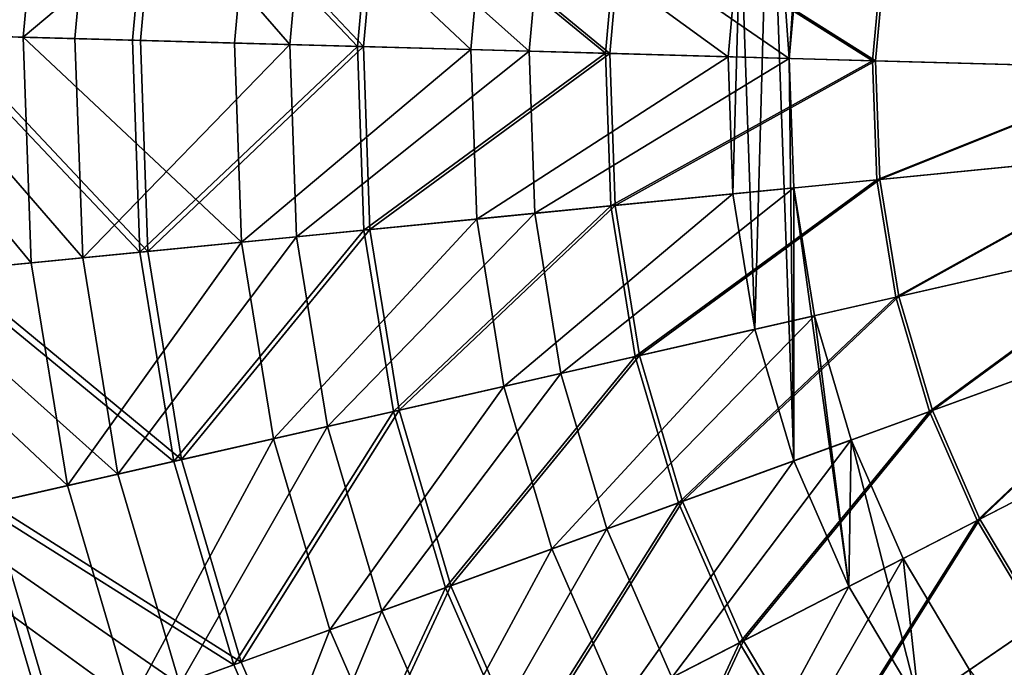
# Model space of a CAD drawing. Header units: millimetres. Extents: x -168 to 182, y 99 to 449.
# Tile 7 of 157: x -125 to -53, y 232 to 279. Entities that reach past the tile are written whole.
import ezdxf

# ---------------------------------------------------------------- set-up
doc = ezdxf.new("R2010")
doc.units = ezdxf.units.MM
doc.header["$LTSCALE"] = 25.4
doc.layers.get('0').update_dxf_attribs({"true_color": 0xff5454})

# ---------------------------------------------------------------- blocks, each defined once
blk = doc.blocks.new('SPHERE-XL-7846.STL#1')
at = {"color": 7, "true_color": 0xe6ffff}
mesh = blk.add_polyface(dxfattribs=at)
corners = [(-66.494, 305.628, 13.682), (-68.45, 276.221, 13.682), (-69.862, 296.163, 13.682), (-67.593, 285.667, 13.682), (-65.559, 294.931, 13.682), (-61.967, 314.597, 13.682), (-62.38, 303.866, 13.682), (-58.106, 312.333, 13.682), (-56.351, 322.927, 13.682), (-52.805, 320.198, 13.682), (-49.736, 330.488, 13.682), (-46.56, 327.336, 13.682), (-42.225, 337.161, 13.682), (-39.469, 333.635, 13.682), (-33.937, 342.839, 13.682), (-31.645, 338.996, 13.682), (-25.003, 347.434, 13.682), (-23.21, 343.333, 13.682), (-15.563, 350.872, 13.682), (-14.299, 346.58, 13.682), (-5.767, 353.101, 13.682), (-5.05, 348.684, 13.682), (4.231, 354.084, 13.682), (4.389, 349.612, 13.682), (14.274, 353.806, 13.682), (13.869, 349.35, 13.682), (23.243, 347.901, 13.682), (24.202, 352.272, 13.682), (32.36, 345.29, 13.682), (33.86, 349.506, 13.682), (41.079, 341.556, 13.682), (43.096, 345.551, 13.682), (49.261, 336.759, 13.682), (51.762, 340.469, 13.682), (56.777, 330.974, 13.682), (59.724, 334.342, 13.682), (63.509, 324.293, 13.682), (66.854, 327.265, 13.682), (69.35, 316.82, 13.682), (73.042, 319.35, 13.682), (74.209, 308.675, 13.682), (78.189, 310.722, 13.682), (78.008, 299.985, 13.682), (80.689, 290.887, 13.682), (82.213, 301.517, 13.682), (82.208, 281.525, 13.682), (82.542, 272.046, 13.682), (85.053, 291.88, 13.682), (83.953, 252.104, 13.682), (86.107, 261.917, 13.682), (86.662, 281.963, 13.682), (87.015, 271.923, 13.682), (-72.016, 286.35, 13.682), (-72.57, 266.305, 13.682), (-72.924, 276.345, 13.682), (-70.961, 256.388, 13.682), (-68.122, 246.751, 13.682), (-68.117, 266.743, 13.682), (-64.097, 237.546, 13.682), (-66.598, 257.38, 13.682), (-63.917, 248.283, 13.682), (-58.951, 228.918, 13.682), (-60.118, 239.592, 13.682), (-55.259, 231.447, 13.682), (-52.763, 221.003, 13.682), (-49.418, 223.975, 13.682), (-45.633, 213.926, 13.682), (-42.686, 217.294, 13.682), (-37.671, 207.798, 13.682), (-35.17, 211.509, 13.682), (-29.004, 202.717, 13.682), (-26.988, 206.712, 13.682), (-19.769, 198.762, 13.682), (-18.269, 202.978, 13.682), (-10.111, 195.995, 13.682), (-9.151, 200.366, 13.682), (-0.182, 194.461, 13.682), (0.222, 198.918, 13.682), (9.86, 194.183, 13.682), (9.703, 198.656, 13.682), (19.142, 199.584, 13.682), (19.858, 195.166, 13.682), (28.39, 201.688, 13.682), (29.655, 197.395, 13.682), (37.301, 204.934, 13.682), (39.094, 200.834, 13.682), (45.736, 209.272, 13.682), (48.028, 205.428, 13.682), (53.56, 214.632, 13.682), (56.316, 211.107, 13.682), (60.651, 220.931, 13.682), (63.827, 217.779, 13.682), (66.896, 228.069, 13.682), (70.443, 225.34, 13.682), (72.198, 235.934, 13.682), (76.058, 233.67, 13.682), (76.472, 244.401, 13.682), (80.585, 242.639, 13.682), (79.651, 253.337, 13.682), (81.685, 262.601, 13.682)]
mesh.append_faces([[corners[k] for k in face] for face in [(49, 50, 51), (52, 53, 54)]], dxfattribs={"vtx0": -1, "color": 7})
mesh.append_faces([[corners[k] for k in face] for face in [(0, 1, 2), (1, 0, 3), (3, 0, 4), (4, 5, 6), (6, 5, 7), (7, 8, 9), (9, 10, 11), (11, 12, 13), (13, 14, 15), (15, 16, 17), (17, 18, 19), (19, 20, 21), (21, 22, 23), (23, 24, 25), (25, 24, 26), (26, 27, 28), (28, 29, 30), (30, 31, 32), (32, 33, 34), (34, 35, 36), (36, 37, 38), (38, 39, 40), (40, 41, 42), (42, 41, 43), (43, 44, 45), (45, 44, 46), (48, 47, 49), (53, 52, 55), (55, 2, 56), (56, 57, 58), (58, 60, 61), (61, 63, 64), (64, 65, 66), (66, 67, 68), (68, 69, 70), (70, 71, 72), (72, 73, 74), (74, 75, 76), (76, 77, 78), (78, 80, 81), (81, 82, 83), (83, 84, 85), (85, 86, 87), (87, 88, 89), (89, 90, 91), (91, 92, 93), (93, 94, 95), (95, 96, 97), (97, 99, 48)]], dxfattribs={"vtx0": -1, "vtx1": -1, "color": 7})
mesh.append_faces([[corners[k] for k in face] for face in [(46, 47, 48), (56, 2, 1)]], dxfattribs={"vtx0": -1, "vtx1": -1, "vtx2": -1, "color": 7})
mesh.append_faces([[corners[k] for k in face] for face in [(4, 0, 5), (7, 5, 8), (9, 8, 10), (11, 10, 12), (13, 12, 14), (15, 14, 16), (17, 16, 18), (19, 18, 20), (21, 20, 22), (23, 22, 24), (26, 24, 27), (28, 27, 29), (30, 29, 31), (32, 31, 33), (34, 33, 35), (36, 35, 37), (38, 37, 39), (40, 39, 41), (43, 41, 44), (46, 44, 47), (49, 47, 50), (55, 52, 2), (56, 1, 57), (58, 57, 59), (58, 59, 60), (61, 60, 62), (61, 62, 63), (64, 63, 65), (66, 65, 67), (68, 67, 69), (70, 69, 71), (72, 71, 73), (74, 73, 75), (76, 75, 77), (78, 77, 79), (78, 79, 80), (81, 80, 82), (83, 82, 84), (85, 84, 86), (87, 86, 88), (89, 88, 90), (91, 90, 92), (93, 92, 94), (95, 94, 96), (97, 96, 98), (97, 98, 99), (48, 99, 46)]], dxfattribs={"vtx0": -1, "vtx2": -1, "color": 7})
mesh = blk.add_polyface(dxfattribs=at)
corners = [(-137.919, 278.142, 71.376), (-123.03, 294.233, 53.995), (-124.524, 277.772, 53.995), (-136.274, 296.279, 71.376)]
mesh.append_faces([[corners[k] for k in face] for face in [(0, 1, 2), (1, 0, 3)]], dxfattribs={"vtx0": -1, "color": 7})
mesh = blk.add_polyface(dxfattribs=at)
corners = [(-119.291, 293.655, 52.762), (-134.428, 278.045, 69.832), (-120.741, 277.667, 52.762), (-132.822, 295.746, 69.832)]
mesh.append_faces([[corners[k] for k in face] for face in [(0, 1, 2), (1, 0, 3)]], dxfattribs={"vtx0": -1, "color": 7})
mesh = blk.add_polyface(dxfattribs=at)
corners = [(-115.125, 293.011, 293.193), (-131.053, 277.952, 276.746), (-116.527, 277.55, 293.193), (-129.486, 295.23, 276.746)]
mesh.append_faces([[corners[k] for k in face] for face in [(0, 1, 2), (1, 0, 3)]], dxfattribs={"vtx0": -1, "color": 7})
mesh = blk.add_polyface(dxfattribs=at)
corners = [(-130.311, 277.932, 274.434), (-114.552, 292.923, 290.939), (-115.949, 277.534, 290.939), (-128.752, 295.117, 274.434)]
mesh.append_faces([[corners[k] for k in face] for face in [(0, 1, 2), (1, 0, 3)]], dxfattribs={"vtx0": -1, "color": 7})
mesh = blk.add_polyface(dxfattribs=at)
corners = [(-124.524, 277.772, 53.995), (-107.741, 291.87, 38.428), (-109.059, 277.344, 38.428), (-123.03, 294.233, 53.995)]
mesh.append_faces([[corners[k] for k in face] for face in [(0, 1, 2), (1, 0, 3)]], dxfattribs={"vtx0": -1, "color": 7})
mesh = blk.add_polyface(dxfattribs=at)
corners = [(-105.01, 277.232, 37.558), (-119.291, 293.655, 52.762), (-120.741, 277.667, 52.762), (-103.738, 291.252, 37.558)]
mesh.append_faces([[corners[k] for k in face] for face in [(0, 1, 2), (1, 0, 3)]], dxfattribs={"vtx0": -1, "color": 7})
mesh = blk.add_polyface(dxfattribs=at)
corners = [(-100.057, 277.095, 307.692), (-115.125, 293.011, 293.193), (-116.527, 277.55, 293.193), (-98.842, 290.495, 307.692)]
mesh.append_faces([[corners[k] for k in face] for face in [(0, 1, 2), (1, 0, 3)]], dxfattribs={"vtx0": -1, "color": 7})
mesh = blk.add_polyface(dxfattribs=at)
corners = [(-114.552, 292.923, 290.939), (-99.619, 277.083, 305.499), (-115.949, 277.534, 290.939), (-98.408, 290.428, 305.499)]
mesh.append_faces([[corners[k] for k in face] for face in [(0, 1, 2), (1, 0, 3)]], dxfattribs={"vtx0": -1, "color": 7})
mesh = blk.add_polyface(dxfattribs=at)
corners = [(-107.741, 291.87, 38.428), (-91.769, 276.866, 24.919), (-109.059, 277.344, 38.428), (-90.647, 289.229, 24.919)]
mesh.append_faces([[corners[k] for k in face] for face in [(0, 1, 2), (1, 0, 3)]], dxfattribs={"vtx0": -1, "color": 7})
mesh = blk.add_polyface(dxfattribs=at)
corners = [(-87.487, 276.747, 24.461), (-103.738, 291.252, 37.558), (-105.01, 277.232, 37.558), (-86.414, 288.575, 24.461)]
mesh.append_faces([[corners[k] for k in face] for face in [(0, 1, 2), (1, 0, 3)]], dxfattribs={"vtx0": -1, "color": 7})
mesh = blk.add_polyface(dxfattribs=at)
corners = [(-81.903, 276.593, 320.014), (-98.842, 290.495, 307.692), (-100.057, 277.095, 307.692), (-80.894, 287.722, 320.014)]
mesh.append_faces([[corners[k] for k in face] for face in [(0, 1, 2), (1, 0, 3)]], dxfattribs={"vtx0": -1, "color": 7})
mesh = blk.add_polyface(dxfattribs=at)
corners = [(-98.408, 290.428, 305.499), (-81.582, 276.584, 317.879), (-99.619, 277.083, 305.499), (-80.576, 287.673, 317.879)]
mesh.append_faces([[corners[k] for k in face] for face in [(0, 1, 2), (1, 0, 3)]], dxfattribs={"vtx0": -1, "color": 7})
mesh = blk.add_polyface(dxfattribs=at)
corners = [(-90.647, 289.229, 24.919), (-72.924, 276.345, 13.682), (-91.769, 276.866, 24.919), (-72.016, 286.35, 13.682)]
mesh.append_faces([[corners[k] for k in face] for face in [(0, 1, 2), (1, 0, 3)]], dxfattribs={"vtx0": -1, "color": 7})
mesh = blk.add_polyface(dxfattribs=at)
corners = [(-68.45, 276.221, 13.682), (-86.414, 288.575, 24.461), (-87.487, 276.747, 24.461), (-67.593, 285.667, 13.682)]
mesh.append_faces([[corners[k] for k in face] for face in [(0, 1, 2), (1, 0, 3)]], dxfattribs={"vtx0": -1, "color": 7})
mesh = blk.add_polyface(dxfattribs=at)
corners = [(-62.35, 276.052, 329.967), (-80.894, 287.722, 320.014), (-81.903, 276.593, 320.014), (-61.562, 284.735, 329.967)]
mesh.append_faces([[corners[k] for k in face] for face in [(0, 1, 2), (1, 0, 3)]], dxfattribs={"vtx0": -1, "color": 7})
mesh = blk.add_polyface(dxfattribs=at)
corners = [(-80.576, 287.673, 317.879), (-62.128, 276.046, 327.883), (-81.582, 276.584, 317.879), (-61.342, 284.701, 327.883)]
mesh.append_faces([[corners[k] for k in face] for face in [(0, 1, 2), (1, 0, 3)]], dxfattribs={"vtx0": -1, "color": 7})
mesh = blk.add_polyface(dxfattribs=at)
corners = [(-41.705, 275.482, 337.393), (-61.562, 284.735, 329.967), (-62.35, 276.052, 329.967), (-41.152, 281.581, 337.393)]
mesh.append_faces([[corners[k] for k in face] for face in [(0, 1, 2), (1, 0, 3)]], dxfattribs={"vtx0": -1, "color": 7})
mesh = blk.add_polyface(dxfattribs=at)
corners = [(-61.342, 284.701, 327.883), (-41.566, 275.478, 335.35), (-62.128, 276.046, 327.883), (-41.015, 281.56, 335.35)]
mesh.append_faces([[corners[k] for k in face] for face in [(0, 1, 2), (1, 0, 3)]], dxfattribs={"vtx0": -1, "color": 7})
mesh = blk.add_polyface(dxfattribs=at)
corners = [(-137.919, 278.142, 71.376), (-123.942, 261.253, 53.995), (-137.278, 259.941, 71.376), (-124.524, 277.772, 53.995)]
mesh.append_faces([[corners[k] for k in face] for face in [(0, 1, 2), (1, 0, 3)]], dxfattribs={"vtx0": -1, "color": 7})
mesh = blk.add_polyface(dxfattribs=at)
corners = [(-120.177, 261.623, 52.762), (-134.428, 278.045, 69.832), (-133.803, 260.283, 69.832), (-120.741, 277.667, 52.762)]
mesh.append_faces([[corners[k] for k in face] for face in [(0, 1, 2), (1, 0, 3)]], dxfattribs={"vtx0": -1, "color": 7})
mesh = blk.add_polyface(dxfattribs=at)
corners = [(-115.981, 262.036, 293.193), (-131.053, 277.952, 276.746), (-130.443, 260.614, 276.746), (-116.527, 277.55, 293.193)]
mesh.append_faces([[corners[k] for k in face] for face in [(0, 1, 2), (1, 0, 3)]], dxfattribs={"vtx0": -1, "color": 7})
mesh = blk.add_polyface(dxfattribs=at)
corners = [(-130.311, 277.932, 274.434), (-115.405, 262.092, 290.939), (-129.704, 260.686, 274.434), (-115.949, 277.534, 290.939)]
mesh.append_faces([[corners[k] for k in face] for face in [(0, 1, 2), (1, 0, 3)]], dxfattribs={"vtx0": -1, "color": 7})
mesh = blk.add_polyface(dxfattribs=at)
corners = [(-124.524, 277.772, 53.995), (-108.546, 262.767, 38.428), (-123.942, 261.253, 53.995), (-109.059, 277.344, 38.428)]
mesh.append_faces([[corners[k] for k in face] for face in [(0, 1, 2), (1, 0, 3)]], dxfattribs={"vtx0": -1, "color": 7})
mesh = blk.add_polyface(dxfattribs=at)
corners = [(-120.177, 261.623, 52.762), (-105.01, 277.232, 37.558), (-120.741, 277.667, 52.762), (-104.515, 263.163, 37.558)]
mesh.append_faces([[corners[k] for k in face] for face in [(0, 1, 2), (1, 0, 3)]], dxfattribs={"vtx0": -1, "color": 7})
mesh = blk.add_polyface(dxfattribs=at)
corners = [(-115.981, 262.036, 293.193), (-100.057, 277.095, 307.692), (-116.527, 277.55, 293.193), (-99.584, 263.648, 307.692)]
mesh.append_faces([[corners[k] for k in face] for face in [(0, 1, 2), (1, 0, 3)]], dxfattribs={"vtx0": -1, "color": 7})
mesh = blk.add_polyface(dxfattribs=at)
corners = [(-99.619, 277.083, 305.499), (-115.405, 262.092, 290.939), (-115.949, 277.534, 290.939), (-99.147, 263.691, 305.499)]
mesh.append_faces([[corners[k] for k in face] for face in [(0, 1, 2), (1, 0, 3)]], dxfattribs={"vtx0": -1, "color": 7})
mesh = blk.add_polyface(dxfattribs=at)
corners = [(-91.769, 276.866, 24.919), (-108.546, 262.767, 38.428), (-109.059, 277.344, 38.428), (-91.332, 264.46, 24.919)]
mesh.append_faces([[corners[k] for k in face] for face in [(0, 1, 2), (1, 0, 3)]], dxfattribs={"vtx0": -1, "color": 7})
mesh = blk.add_polyface(dxfattribs=at)
corners = [(-104.515, 263.163, 37.558), (-87.487, 276.747, 24.461), (-105.01, 277.232, 37.558), (-87.069, 264.879, 24.461)]
mesh.append_faces([[corners[k] for k in face] for face in [(0, 1, 2), (1, 0, 3)]], dxfattribs={"vtx0": -1, "color": 7})
mesh = blk.add_polyface(dxfattribs=at)
corners = [(-99.584, 263.648, 307.692), (-81.903, 276.593, 320.014), (-100.057, 277.095, 307.692), (-81.51, 265.425, 320.014)]
mesh.append_faces([[corners[k] for k in face] for face in [(0, 1, 2), (1, 0, 3)]], dxfattribs={"vtx0": -1, "color": 7})
mesh = blk.add_polyface(dxfattribs=at)
corners = [(-81.582, 276.584, 317.879), (-99.147, 263.691, 305.499), (-99.619, 277.083, 305.499), (-81.19, 265.457, 317.879)]
mesh.append_faces([[corners[k] for k in face] for face in [(0, 1, 2), (1, 0, 3)]], dxfattribs={"vtx0": -1, "color": 7})
mesh = blk.add_polyface(dxfattribs=at)
corners = [(-72.924, 276.345, 13.682), (-91.332, 264.46, 24.919), (-91.769, 276.866, 24.919), (-72.57, 266.305, 13.682)]
mesh.append_faces([[corners[k] for k in face] for face in [(0, 1, 2), (1, 0, 3)]], dxfattribs={"vtx0": -1, "color": 7})
mesh = blk.add_polyface(dxfattribs=at)
corners = [(-87.069, 264.879, 24.461), (-68.45, 276.221, 13.682), (-87.487, 276.747, 24.461), (-68.117, 266.743, 13.682)]
mesh.append_faces([[corners[k] for k in face] for face in [(0, 1, 2), (1, 0, 3)]], dxfattribs={"vtx0": -1, "color": 7})
mesh = blk.add_polyface(dxfattribs=at)
corners = [(-81.51, 265.425, 320.014), (-62.35, 276.052, 329.967), (-81.903, 276.593, 320.014), (-62.043, 267.34, 329.967)]
mesh.append_faces([[corners[k] for k in face] for face in [(0, 1, 2), (1, 0, 3)]], dxfattribs={"vtx0": -1, "color": 7})
mesh = blk.add_polyface(dxfattribs=at)
corners = [(-62.128, 276.046, 327.883), (-81.19, 265.457, 317.879), (-81.582, 276.584, 317.879), (-61.822, 267.362, 327.883)]
mesh.append_faces([[corners[k] for k in face] for face in [(0, 1, 2), (1, 0, 3)]], dxfattribs={"vtx0": -1, "color": 7})
mesh = blk.add_polyface(dxfattribs=at)
corners = [(-62.043, 267.34, 329.967), (-41.705, 275.482, 337.393), (-62.35, 276.052, 329.967), (-41.49, 269.361, 337.393)]
mesh.append_faces([[corners[k] for k in face] for face in [(0, 1, 2), (1, 0, 3)]], dxfattribs={"vtx0": -1, "color": 7})
mesh = blk.add_polyface(dxfattribs=at)
corners = [(-41.566, 275.478, 335.35), (-61.822, 267.362, 327.883), (-62.128, 276.046, 327.883), (-41.352, 269.374, 335.35)]
mesh.append_faces([[corners[k] for k in face] for face in [(0, 1, 2), (1, 0, 3)]], dxfattribs={"vtx0": -1, "color": 7})
mesh = blk.add_polyface(dxfattribs=at)
corners = [(-60.647, 258.734, 329.967), (-41.49, 269.361, 337.393), (-62.043, 267.34, 329.967), (-40.509, 263.315, 337.393)]
mesh.append_faces([[corners[k] for k in face] for face in [(0, 1, 2), (1, 0, 3)]], dxfattribs={"vtx0": -1, "color": 7})
mesh = blk.add_polyface(dxfattribs=at)
corners = [(-41.352, 269.374, 335.35), (-60.43, 258.784, 327.883), (-61.822, 267.362, 327.883), (-40.374, 263.346, 335.35)]
mesh.append_faces([[corners[k] for k in face] for face in [(0, 1, 2), (1, 0, 3)]], dxfattribs={"vtx0": -1, "color": 7})
mesh = blk.add_polyface(dxfattribs=at)
corners = [(-85.167, 253.156, 24.461), (-68.117, 266.743, 13.682), (-87.069, 264.879, 24.461), (-66.598, 257.38, 13.682)]
mesh.append_faces([[corners[k] for k in face] for face in [(0, 1, 2), (1, 0, 3)]], dxfattribs={"vtx0": -1, "color": 7})
mesh = blk.add_polyface(dxfattribs=at)
corners = [(-79.72, 254.395, 320.014), (-62.043, 267.34, 329.967), (-81.51, 265.425, 320.014), (-60.647, 258.734, 329.967)]
mesh.append_faces([[corners[k] for k in face] for face in [(0, 1, 2), (1, 0, 3)]], dxfattribs={"vtx0": -1, "color": 7})
mesh = blk.add_polyface(dxfattribs=at)
corners = [(-61.822, 267.362, 327.883), (-79.407, 254.466, 317.879), (-81.19, 265.457, 317.879), (-60.43, 258.784, 327.883)]
mesh.append_faces([[corners[k] for k in face] for face in [(0, 1, 2), (1, 0, 3)]], dxfattribs={"vtx0": -1, "color": 7})
mesh = blk.add_polyface(dxfattribs=at)
corners = [(-72.57, 266.305, 13.682), (-89.344, 252.206, 24.919), (-91.332, 264.46, 24.919), (-70.961, 256.388, 13.682)]
mesh.append_faces([[corners[k] for k in face] for face in [(0, 1, 2), (1, 0, 3)]], dxfattribs={"vtx0": -1, "color": 7})
mesh = blk.add_polyface(dxfattribs=at)
corners = [(-97.429, 250.367, 307.692), (-81.51, 265.425, 320.014), (-99.584, 263.648, 307.692), (-79.72, 254.395, 320.014)]
mesh.append_faces([[corners[k] for k in face] for face in [(0, 1, 2), (1, 0, 3)]], dxfattribs={"vtx0": -1, "color": 7})
mesh = blk.add_polyface(dxfattribs=at)
corners = [(-81.19, 265.457, 317.879), (-97.001, 250.464, 305.499), (-99.147, 263.691, 305.499), (-79.407, 254.466, 317.879)]
mesh.append_faces([[corners[k] for k in face] for face in [(0, 1, 2), (1, 0, 3)]], dxfattribs={"vtx0": -1, "color": 7})
mesh = blk.add_polyface(dxfattribs=at)
corners = [(-102.26, 249.267, 37.558), (-87.069, 264.879, 24.461), (-104.515, 263.163, 37.558), (-85.167, 253.156, 24.461)]
mesh.append_faces([[corners[k] for k in face] for face in [(0, 1, 2), (1, 0, 3)]], dxfattribs={"vtx0": -1, "color": 7})
mesh = blk.add_polyface(dxfattribs=at)
corners = [(-91.332, 264.46, 24.919), (-106.21, 248.369, 38.428), (-108.546, 262.767, 38.428), (-89.344, 252.206, 24.919)]
mesh.append_faces([[corners[k] for k in face] for face in [(0, 1, 2), (1, 0, 3)]], dxfattribs={"vtx0": -1, "color": 7})
mesh = blk.add_polyface(dxfattribs=at)
corners = [(-117.605, 245.777, 52.762), (-104.515, 263.163, 37.558), (-120.177, 261.623, 52.762), (-102.26, 249.267, 37.558)]
mesh.append_faces([[corners[k] for k in face] for face in [(0, 1, 2), (1, 0, 3)]], dxfattribs={"vtx0": -1, "color": 7})
mesh = blk.add_polyface(dxfattribs=at)
corners = [(-113.495, 246.712, 293.193), (-99.584, 263.648, 307.692), (-115.981, 262.036, 293.193), (-97.429, 250.367, 307.692)]
mesh.append_faces([[corners[k] for k in face] for face in [(0, 1, 2), (1, 0, 3)]], dxfattribs={"vtx0": -1, "color": 7})
mesh = blk.add_polyface(dxfattribs=at)
corners = [(-99.147, 263.691, 305.499), (-112.93, 246.84, 290.939), (-115.405, 262.092, 290.939), (-97.001, 250.464, 305.499)]
mesh.append_faces([[corners[k] for k in face] for face in [(0, 1, 2), (1, 0, 3)]], dxfattribs={"vtx0": -1, "color": 7})
mesh = blk.add_polyface(dxfattribs=at)
corners = [(-58.183, 250.372, 329.967), (-40.509, 263.315, 337.393), (-60.647, 258.734, 329.967), (-38.778, 257.441, 337.393)]
mesh.append_faces([[corners[k] for k in face] for face in [(0, 1, 2), (1, 0, 3)]], dxfattribs={"vtx0": -1, "color": 7})
mesh = blk.add_polyface(dxfattribs=at)
corners = [(-40.374, 263.346, 335.35), (-57.974, 250.448, 327.883), (-60.43, 258.784, 327.883), (-38.648, 257.488, 335.35)]
mesh.append_faces([[corners[k] for k in face] for face in [(0, 1, 2), (1, 0, 3)]], dxfattribs={"vtx0": -1, "color": 7})
mesh = blk.add_polyface(dxfattribs=at)
corners = [(-108.546, 262.767, 38.428), (-121.295, 244.937, 53.995), (-123.942, 261.253, 53.995), (-106.21, 248.369, 38.428)]
mesh.append_faces([[corners[k] for k in face] for face in [(0, 1, 2), (1, 0, 3)]], dxfattribs={"vtx0": -1, "color": 7})
mesh = blk.add_polyface(dxfattribs=at)
corners = [(-113.495, 246.712, 293.193), (-130.443, 260.614, 276.746), (-127.664, 243.488, 276.746), (-115.981, 262.036, 293.193)]
mesh.append_faces([[corners[k] for k in face] for face in [(0, 1, 2), (1, 0, 3)]], dxfattribs={"vtx0": -1, "color": 7})
mesh = blk.add_polyface(dxfattribs=at)
corners = [(-129.704, 260.686, 274.434), (-112.93, 246.84, 290.939), (-126.94, 243.653, 274.434), (-115.405, 262.092, 290.939)]
mesh.append_faces([[corners[k] for k in face] for face in [(0, 1, 2), (1, 0, 3)]], dxfattribs={"vtx0": -1, "color": 7})
mesh = blk.add_polyface(dxfattribs=at)
corners = [(-137.278, 259.941, 71.376), (-121.295, 244.937, 53.995), (-134.362, 241.965, 71.376), (-123.942, 261.253, 53.995)]
mesh.append_faces([[corners[k] for k in face] for face in [(0, 1, 2), (1, 0, 3)]], dxfattribs={"vtx0": -1, "color": 7})
mesh = blk.add_polyface(dxfattribs=at)
corners = [(-117.605, 245.777, 52.762), (-133.803, 260.283, 69.832), (-130.956, 242.74, 69.832), (-120.177, 261.623, 52.762)]
mesh.append_faces([[corners[k] for k in face] for face in [(0, 1, 2), (1, 0, 3)]], dxfattribs={"vtx0": -1, "color": 7})
mesh = blk.add_polyface(dxfattribs=at)
corners = [(-60.43, 258.784, 327.883), (-76.26, 243.786, 317.879), (-79.407, 254.466, 317.879), (-57.974, 250.448, 327.883)]
mesh.append_faces([[corners[k] for k in face] for face in [(0, 1, 2), (1, 0, 3)]], dxfattribs={"vtx0": -1, "color": 7})
mesh = blk.add_polyface(dxfattribs=at)
corners = [(-76.562, 243.676, 320.014), (-60.647, 258.734, 329.967), (-79.72, 254.395, 320.014), (-58.183, 250.372, 329.967)]
mesh.append_faces([[corners[k] for k in face] for face in [(0, 1, 2), (1, 0, 3)]], dxfattribs={"vtx0": -1, "color": 7})
mesh = blk.add_polyface(dxfattribs=at)
corners = [(-81.81, 241.764, 24.461), (-66.598, 257.38, 13.682), (-85.167, 253.156, 24.461), (-63.917, 248.283, 13.682)]
mesh.append_faces([[corners[k] for k in face] for face in [(0, 1, 2), (1, 0, 3)]], dxfattribs={"vtx0": -1, "color": 7})
mesh = blk.add_polyface(dxfattribs=at)
corners = [(-54.691, 242.384, 329.967), (-38.778, 257.441, 337.393), (-58.183, 250.372, 329.967), (-36.324, 251.829, 337.393)]
mesh.append_faces([[corners[k] for k in face] for face in [(0, 1, 2), (1, 0, 3)]], dxfattribs={"vtx0": -1, "color": 7})
mesh = blk.add_polyface(dxfattribs=at)
corners = [(-38.648, 257.488, 335.35), (-54.493, 242.485, 327.883), (-57.974, 250.448, 327.883), (-36.201, 251.892, 335.35)]
mesh.append_faces([[corners[k] for k in face] for face in [(0, 1, 2), (1, 0, 3)]], dxfattribs={"vtx0": -1, "color": 7})
mesh = blk.add_polyface(dxfattribs=at)
corners = [(-70.961, 256.388, 13.682), (-85.835, 240.298, 24.919), (-89.344, 252.206, 24.919), (-68.122, 246.751, 13.682)]
mesh.append_faces([[corners[k] for k in face] for face in [(0, 1, 2), (1, 0, 3)]], dxfattribs={"vtx0": -1, "color": 7})
mesh = blk.add_polyface(dxfattribs=at)
corners = [(-79.407, 254.466, 317.879), (-93.214, 237.61, 305.499), (-97.001, 250.464, 305.499), (-76.26, 243.786, 317.879)]
mesh.append_faces([[corners[k] for k in face] for face in [(0, 1, 2), (1, 0, 3)]], dxfattribs={"vtx0": -1, "color": 7})
mesh = blk.add_polyface(dxfattribs=at)
corners = [(-93.626, 237.46, 307.692), (-79.72, 254.395, 320.014), (-97.429, 250.367, 307.692), (-76.562, 243.676, 320.014)]
mesh.append_faces([[corners[k] for k in face] for face in [(0, 1, 2), (1, 0, 3)]], dxfattribs={"vtx0": -1, "color": 7})
mesh = blk.add_polyface(dxfattribs=at)
corners = [(-98.282, 235.764, 37.558), (-85.167, 253.156, 24.461), (-102.26, 249.267, 37.558), (-81.81, 241.764, 24.461)]
mesh.append_faces([[corners[k] for k in face] for face in [(0, 1, 2), (1, 0, 3)]], dxfattribs={"vtx0": -1, "color": 7})
mesh = blk.add_polyface(dxfattribs=at)
corners = [(-89.344, 252.206, 24.919), (-102.088, 234.377, 38.428), (-106.21, 248.369, 38.428), (-85.835, 240.298, 24.919)]
mesh.append_faces([[corners[k] for k in face] for face in [(0, 1, 2), (1, 0, 3)]], dxfattribs={"vtx0": -1, "color": 7})
mesh = blk.add_polyface(dxfattribs=at)
corners = [(-50.224, 234.896, 329.967), (-36.324, 251.829, 337.393), (-54.691, 242.384, 329.967), (-33.187, 246.569, 337.393)]
mesh.append_faces([[corners[k] for k in face] for face in [(0, 1, 2), (1, 0, 3)]], dxfattribs={"vtx0": -1, "color": 7})
mesh = blk.add_polyface(dxfattribs=at)
corners = [(-36.201, 251.892, 335.35), (-50.041, 235.022, 327.883), (-54.493, 242.485, 327.883), (-33.072, 246.648, 335.35)]
mesh.append_faces([[corners[k] for k in face] for face in [(0, 1, 2), (1, 0, 3)]], dxfattribs={"vtx0": -1, "color": 7})
mesh = blk.add_polyface(dxfattribs=at)
corners = [(-109.107, 231.82, 293.193), (-97.429, 250.367, 307.692), (-113.495, 246.712, 293.193), (-93.626, 237.46, 307.692)]
mesh.append_faces([[corners[k] for k in face] for face in [(0, 1, 2), (1, 0, 3)]], dxfattribs={"vtx0": -1, "color": 7})
mesh = blk.add_polyface(dxfattribs=at)
corners = [(-97.001, 250.464, 305.499), (-108.563, 232.018, 290.939), (-112.93, 246.84, 290.939), (-93.214, 237.61, 305.499)]
mesh.append_faces([[corners[k] for k in face] for face in [(0, 1, 2), (1, 0, 3)]], dxfattribs={"vtx0": -1, "color": 7})
mesh = blk.add_polyface(dxfattribs=at)
corners = [(-72.086, 233.437, 320.014), (-58.183, 250.372, 329.967), (-76.562, 243.676, 320.014), (-54.691, 242.384, 329.967)]
mesh.append_faces([[corners[k] for k in face] for face in [(0, 1, 2), (1, 0, 3)]], dxfattribs={"vtx0": -1, "color": 7})
mesh = blk.add_polyface(dxfattribs=at)
corners = [(-57.974, 250.448, 327.883), (-71.8, 233.584, 317.879), (-76.26, 243.786, 317.879), (-54.493, 242.485, 327.883)]
mesh.append_faces([[corners[k] for k in face] for face in [(0, 1, 2), (1, 0, 3)]], dxfattribs={"vtx0": -1, "color": 7})
mesh = blk.add_polyface(dxfattribs=at)
corners = [(-113.068, 230.377, 52.762), (-102.26, 249.267, 37.558), (-117.605, 245.777, 52.762), (-98.282, 235.764, 37.558)]
mesh.append_faces([[corners[k] for k in face] for face in [(0, 1, 2), (1, 0, 3)]], dxfattribs={"vtx0": -1, "color": 7})
mesh = blk.add_polyface(dxfattribs=at)
corners = [(-106.21, 248.369, 38.428), (-116.624, 229.082, 53.995), (-121.295, 244.937, 53.995), (-102.088, 234.377, 38.428)]
mesh.append_faces([[corners[k] for k in face] for face in [(0, 1, 2), (1, 0, 3)]], dxfattribs={"vtx0": -1, "color": 7})
mesh = blk.add_polyface(dxfattribs=at)
corners = [(-77.053, 230.883, 24.461), (-63.917, 248.283, 13.682), (-81.81, 241.764, 24.461), (-60.118, 239.592, 13.682)]
mesh.append_faces([[corners[k] for k in face] for face in [(0, 1, 2), (1, 0, 3)]], dxfattribs={"vtx0": -1, "color": 7})
mesh = blk.add_polyface(dxfattribs=at)
corners = [(-109.107, 231.82, 293.193), (-127.664, 243.488, 276.746), (-122.761, 226.846, 276.746), (-113.495, 246.712, 293.193)]
mesh.append_faces([[corners[k] for k in face] for face in [(0, 1, 2), (1, 0, 3)]], dxfattribs={"vtx0": -1, "color": 7})
mesh = blk.add_polyface(dxfattribs=at)
corners = [(-126.94, 243.653, 274.434), (-108.563, 232.018, 290.939), (-122.063, 227.101, 274.434), (-112.93, 246.84, 290.939)]
mesh.append_faces([[corners[k] for k in face] for face in [(0, 1, 2), (1, 0, 3)]], dxfattribs={"vtx0": -1, "color": 7})
mesh = blk.add_polyface(dxfattribs=at)
corners = [(-68.122, 246.751, 13.682), (-80.862, 228.924, 24.919), (-85.835, 240.298, 24.919), (-64.097, 237.546, 13.682)]
mesh.append_faces([[corners[k] for k in face] for face in [(0, 1, 2), (1, 0, 3)]], dxfattribs={"vtx0": -1, "color": 7})
mesh = blk.add_polyface(dxfattribs=at)
corners = [(-113.068, 230.377, 52.762), (-130.956, 242.74, 69.832), (-125.933, 225.691, 69.832), (-117.605, 245.777, 52.762)]
mesh.append_faces([[corners[k] for k in face] for face in [(0, 1, 2), (1, 0, 3)]], dxfattribs={"vtx0": -1, "color": 7})
mesh = blk.add_polyface(dxfattribs=at)
corners = [(-134.362, 241.965, 71.376), (-116.624, 229.082, 53.995), (-129.215, 224.495, 71.376), (-121.295, 244.937, 53.995)]
mesh.append_faces([[corners[k] for k in face] for face in [(0, 1, 2), (1, 0, 3)]], dxfattribs={"vtx0": -1, "color": 7})
mesh = blk.add_polyface(dxfattribs=at)
corners = [(-138.806, 240.954, 256.248), (-122.063, 227.101, 274.434), (-133.497, 222.935, 256.248), (-126.94, 243.653, 274.434)]
mesh.append_faces([[corners[k] for k in face] for face in [(0, 1, 2), (1, 0, 3)]], dxfattribs={"vtx0": -1, "color": 7})
mesh = blk.add_polyface(dxfattribs=at)
corners = [(-88.236, 225.131, 307.692), (-76.562, 243.676, 320.014), (-93.626, 237.46, 307.692), (-72.086, 233.437, 320.014)]
mesh.append_faces([[corners[k] for k in face] for face in [(0, 1, 2), (1, 0, 3)]], dxfattribs={"vtx0": -1, "color": 7})
mesh = blk.add_polyface(dxfattribs=at)
corners = [(-76.26, 243.786, 317.879), (-87.846, 225.332, 305.499), (-93.214, 237.61, 305.499), (-71.8, 233.584, 317.879)]
mesh.append_faces([[corners[k] for k in face] for face in [(0, 1, 2), (1, 0, 3)]], dxfattribs={"vtx0": -1, "color": 7})
mesh = blk.add_polyface(dxfattribs=at)
corners = [(-122.761, 226.846, 276.746), (-139.715, 240.747, 258.609), (-134.373, 222.616, 258.609), (-127.664, 243.488, 276.746)]
mesh.append_faces([[corners[k] for k in face] for face in [(0, 1, 2), (1, 0, 3)]], dxfattribs={"vtx0": -1, "color": 7})
mesh = blk.add_polyface(dxfattribs=at)
corners = [(-66.361, 223.841, 320.014), (-54.691, 242.384, 329.967), (-72.086, 233.437, 320.014), (-50.224, 234.896, 329.967)]
mesh.append_faces([[corners[k] for k in face] for face in [(0, 1, 2), (1, 0, 3)]], dxfattribs={"vtx0": -1, "color": 7})
mesh = blk.add_polyface(dxfattribs=at)
corners = [(-54.493, 242.485, 327.883), (-66.096, 224.022, 317.879), (-71.8, 233.584, 317.879), (-50.041, 235.022, 327.883)]
mesh.append_faces([[corners[k] for k in face] for face in [(0, 1, 2), (1, 0, 3)]], dxfattribs={"vtx0": -1, "color": 7})
mesh = blk.add_polyface(dxfattribs=at)
corners = [(-92.642, 222.865, 37.558), (-81.81, 241.764, 24.461), (-98.282, 235.764, 37.558), (-77.053, 230.883, 24.461)]
mesh.append_faces([[corners[k] for k in face] for face in [(0, 1, 2), (1, 0, 3)]], dxfattribs={"vtx0": -1, "color": 7})
mesh = blk.add_polyface(dxfattribs=at)
corners = [(-85.835, 240.298, 24.919), (-96.245, 221.013, 38.428), (-102.088, 234.377, 38.428), (-80.862, 228.924, 24.919)]
mesh.append_faces([[corners[k] for k in face] for face in [(0, 1, 2), (1, 0, 3)]], dxfattribs={"vtx0": -1, "color": 7})
mesh = blk.add_polyface(dxfattribs=at)
corners = [(-70.969, 220.684, 24.461), (-60.118, 239.592, 13.682), (-77.053, 230.883, 24.461), (-55.259, 231.447, 13.682)]
mesh.append_faces([[corners[k] for k in face] for face in [(0, 1, 2), (1, 0, 3)]], dxfattribs={"vtx0": -1, "color": 7})
mesh = blk.add_polyface(dxfattribs=at)
corners = [(-102.888, 217.596, 293.193), (-93.626, 237.46, 307.692), (-109.107, 231.82, 293.193), (-88.236, 225.131, 307.692)]
mesh.append_faces([[corners[k] for k in face] for face in [(0, 1, 2), (1, 0, 3)]], dxfattribs={"vtx0": -1, "color": 7})
mesh = blk.add_polyface(dxfattribs=at)
corners = [(-93.214, 237.61, 305.499), (-102.373, 217.861, 290.939), (-108.563, 232.018, 290.939), (-87.846, 225.332, 305.499)]
mesh.append_faces([[corners[k] for k in face] for face in [(0, 1, 2), (1, 0, 3)]], dxfattribs={"vtx0": -1, "color": 7})
mesh = blk.add_polyface(dxfattribs=at)
corners = [(-64.097, 237.546, 13.682), (-74.503, 218.262, 24.919), (-80.862, 228.924, 24.919), (-58.951, 228.918, 13.682)]
mesh.append_faces([[corners[k] for k in face] for face in [(0, 1, 2), (1, 0, 3)]], dxfattribs={"vtx0": -1, "color": 7})
mesh = blk.add_polyface(dxfattribs=at)
corners = [(-106.637, 215.668, 52.762), (-98.282, 235.764, 37.558), (-113.068, 230.377, 52.762), (-92.642, 222.865, 37.558)]
mesh.append_faces([[corners[k] for k in face] for face in [(0, 1, 2), (1, 0, 3)]], dxfattribs={"vtx0": -1, "color": 7})
mesh = blk.add_polyface(dxfattribs=at)
corners = [(-50.041, 235.022, 327.883), (-59.239, 215.25, 317.879), (-66.096, 224.022, 317.879), (-44.689, 228.176, 327.883)]
mesh.append_faces([[corners[k] for k in face] for face in [(0, 1, 2), (1, 0, 3)]], dxfattribs={"vtx0": -1, "color": 7})
mesh = blk.add_polyface(dxfattribs=at)
corners = [(-102.088, 234.377, 38.428), (-110.002, 213.937, 53.995), (-116.624, 229.082, 53.995), (-96.245, 221.013, 38.428)]
mesh.append_faces([[corners[k] for k in face] for face in [(0, 1, 2), (1, 0, 3)]], dxfattribs={"vtx0": -1, "color": 7})
mesh = blk.add_polyface(dxfattribs=at)
corners = [(-59.479, 215.037, 320.014), (-50.224, 234.896, 329.967), (-66.361, 223.841, 320.014), (-44.855, 228.028, 329.967)]
mesh.append_faces([[corners[k] for k in face] for face in [(0, 1, 2), (1, 0, 3)]], dxfattribs={"vtx0": -1, "color": 7})
mesh = blk.add_polyface(dxfattribs=at)
corners = [(-71.8, 233.584, 317.879), (-80.981, 213.824, 305.499), (-87.846, 225.332, 305.499), (-66.096, 224.022, 317.879)]
mesh.append_faces([[corners[k] for k in face] for face in [(0, 1, 2), (1, 0, 3)]], dxfattribs={"vtx0": -1, "color": 7})
mesh = blk.add_polyface(dxfattribs=at)
corners = [(-81.343, 213.576, 307.692), (-72.086, 233.437, 320.014), (-88.236, 225.131, 307.692), (-66.361, 223.841, 320.014)]
mesh.append_faces([[corners[k] for k in face] for face in [(0, 1, 2), (1, 0, 3)]], dxfattribs={"vtx0": -1, "color": 7})
mesh = blk.add_polyface(dxfattribs=at)
corners = [(-102.888, 217.596, 293.193), (-122.761, 226.846, 276.746), (-115.811, 210.95, 276.746), (-109.107, 231.82, 293.193)]
mesh.append_faces([[corners[k] for k in face] for face in [(0, 1, 2), (1, 0, 3)]], dxfattribs={"vtx0": -1, "color": 7})
mesh = blk.add_polyface(dxfattribs=at)
corners = [(-122.063, 227.101, 274.434), (-102.373, 217.861, 290.939), (-115.15, 211.29, 274.434), (-108.563, 232.018, 290.939)]
mesh.append_faces([[corners[k] for k in face] for face in [(0, 1, 2), (1, 0, 3)]], dxfattribs={"vtx0": -1, "color": 7})
blk = doc.blocks.new('Grupuj#1')
at = {"color": 0}
blk.add_blockref('SPHERE-XL-7846.STL#1', (167.79, -99.34, -13.682), dxfattribs=at)

msp = doc.modelspace()

# ---------------------------------------------------------------- block references
at = {"color": 0}
msp.add_blockref('Grupuj#1', (-167.79, 99.34, 13.682), dxfattribs=at)

doc.saveas('drawing.dxf')
